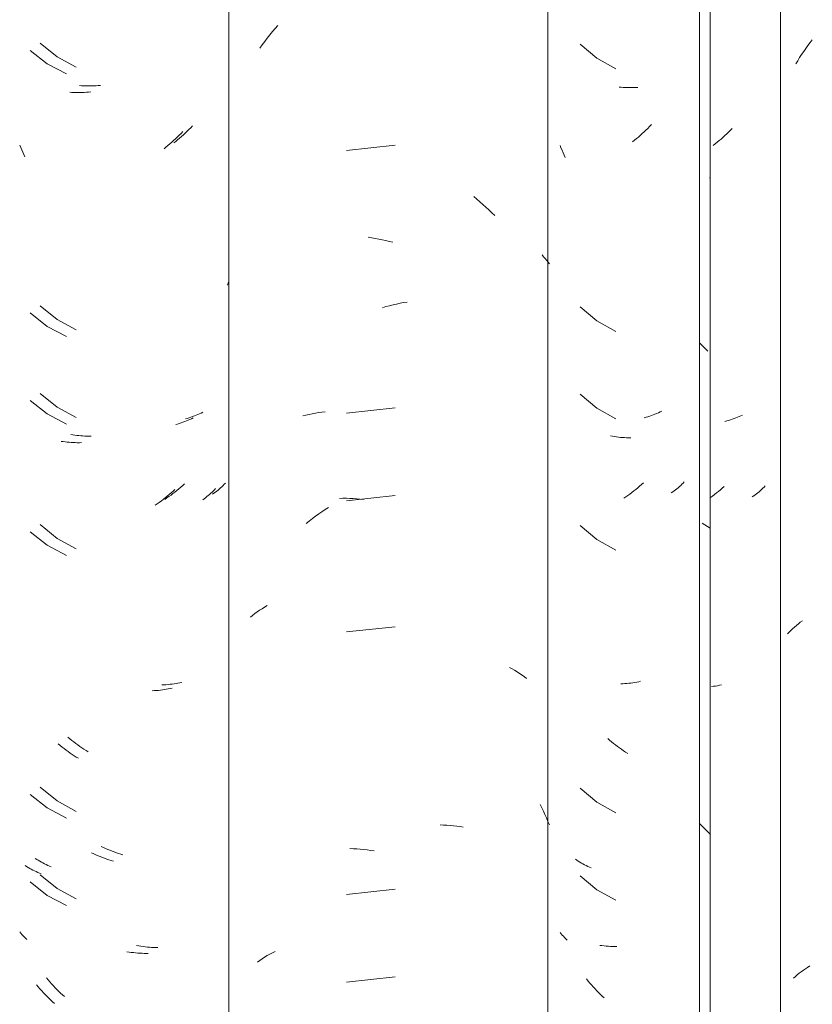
# Model space of a CAD drawing. Header units: metres. Extents: x -27.3 to 21, y -0.3 to 10.3.
# Tile 177 of 237: x 15.169 to 15.442, y 3.589 to 3.928. Entities that reach past the tile are written whole.
import ezdxf

# ---------------------------------------------------------------- set-up
doc = ezdxf.new("R2010")
doc.units = ezdxf.units.M
doc.layers.add('A-GLAZ-CWMG', color=7, linetype='Continuous', lineweight=5)

# ---------------------------------------------------------------- blocks, each defined once
blk = doc.blocks.new('FP_244-FACHADA 03')
at = {"layer": 'A-GLAZ-CWMG', "color": 9, "true_color": 0xc0c0c0}
for p, q in [((20.64843, 3.91931), (20.64918, 3.92032)), ((20.64918, 3.92032), (20.64994, 3.92132)), ((20.64558, 3.91514), (20.64627, 3.9162)), ((20.64627, 3.9162), (20.64698, 3.91725)), ((20.64698, 3.91725), (20.6477, 3.91829)), ((20.6477, 3.91829), (20.64843, 3.91931)), ((20.64424, 3.91298), (20.64491, 3.91407)), ((20.64491, 3.91407), (20.64558, 3.91514)), ((20.64381, 3.71907), (20.64446, 3.71963)), ((20.64446, 3.71963), (20.64513, 3.72017)), ((20.64513, 3.72017), (20.64581, 3.7207)), ((20.64581, 3.7207), (20.64651, 3.72122)), ((20.64135, 3.71674), (20.64194, 3.71734)), ((20.64194, 3.71734), (20.64255, 3.71793)), ((20.64255, 3.71793), (20.64317, 3.71851)), ((20.64317, 3.71851), (20.64381, 3.71907)), ((20.64615, 3.60038), (20.64685, 3.60089)), ((20.64685, 3.60089), (20.64757, 3.60139)), ((20.64757, 3.60139), (20.6483, 3.60188)), ((20.6483, 3.60188), (20.64904, 3.60236)), ((20.64348, 3.59821), (20.64412, 3.59877)), ((20.64412, 3.59877), (20.64478, 3.59932)), ((20.64478, 3.59932), (20.64546, 3.59985)), ((20.64546, 3.59985), (20.64615, 3.60038))]:
    blk.add_line(p, q, dxfattribs=at)
blk = doc.blocks.new('FP_245-FACHADA 03')
at = {"layer": 'A-GLAZ-CWMG', "color": 9, "true_color": 0xc0c0c0}
for p, q in [((20.57006, 3.91979), (20.57579, 3.915)), ((20.57579, 3.915), (20.58231, 3.91133)), ((20.58413, 3.90495), (20.58343, 3.90501)), ((20.58483, 3.9049), (20.58413, 3.90495)), ((20.58553, 3.90486), (20.58483, 3.9049)), ((20.58624, 3.90483), (20.58553, 3.90486)), ((20.58696, 3.90482), (20.58624, 3.90483)), ((20.58768, 3.90482), (20.58696, 3.90482)), ((20.5884, 3.90484), (20.58768, 3.90482)), ((20.58913, 3.90486), (20.5884, 3.90484)), ((20.58986, 3.90491), (20.58913, 3.90486)), ((20.62047, 3.88889), (20.61983, 3.88829)), ((20.6211, 3.8895), (20.62047, 3.88889)), ((20.62173, 3.89013), (20.6211, 3.8895)), ((20.62235, 3.89076), (20.62173, 3.89013)), ((20.61719, 3.886), (20.61651, 3.88546)), ((20.61786, 3.88656), (20.61719, 3.886)), ((20.61852, 3.88712), (20.61786, 3.88656)), ((20.61918, 3.8877), (20.61852, 3.88712)), ((20.61983, 3.88829), (20.61918, 3.8877)), ((20.56341, 3.88408), (20.56307, 3.88492)), ((20.56376, 3.88324), (20.56341, 3.88408)), ((20.56413, 3.88242), (20.56376, 3.88324)), ((20.5645, 3.8816), (20.56413, 3.88242)), ((20.61651, 3.88546), (20.61583, 3.88493)), ((20.56489, 3.88078), (20.5645, 3.8816)), ((20.57006, 3.82936), (20.57579, 3.82457)), ((20.57579, 3.82457), (20.58231, 3.8209)), ((20.57006, 3.79922), (20.57579, 3.79443)), ((20.57579, 3.79443), (20.58231, 3.79076)), ((20.62238, 3.79062), (20.62177, 3.79041)), ((20.623, 3.79084), (20.62238, 3.79062)), ((20.6236, 3.79107), (20.623, 3.79084)), ((20.62419, 3.7913), (20.6236, 3.79107)), ((20.62478, 3.79155), (20.62419, 3.7913)), ((20.62536, 3.79182), (20.62478, 3.79155)), ((20.62592, 3.79209), (20.62536, 3.79182)), ((20.62051, 3.79004), (20.61986, 3.78986)), ((20.62114, 3.79022), (20.62051, 3.79004)), ((20.62177, 3.79041), (20.62114, 3.79022)), ((20.58114, 3.78475), (20.58046, 3.78487)), ((20.58181, 3.78464), (20.58114, 3.78475)), ((20.5825, 3.78455), (20.58181, 3.78464)), ((20.58319, 3.78447), (20.5825, 3.78455)), ((20.58388, 3.7844), (20.58319, 3.78447)), ((20.58458, 3.78434), (20.58388, 3.7844)), ((20.58528, 3.7843), (20.58458, 3.78434)), ((20.58599, 3.78427), (20.58528, 3.7843)), ((20.58671, 3.78425), (20.58599, 3.78427)), ((20.58743, 3.78425), (20.58671, 3.78425)), ((20.61895, 3.76692), (20.61829, 3.76635)), ((20.6196, 3.76751), (20.61895, 3.76692)), ((20.63292, 3.76684), (20.6325, 3.76644)), ((20.63333, 3.76725), (20.63292, 3.76684)), ((20.63373, 3.76766), (20.63333, 3.76725)), ((20.61559, 3.76418), (20.6149, 3.76367)), ((20.61628, 3.7647), (20.61559, 3.76418)), ((20.61695, 3.76524), (20.61628, 3.7647)), ((20.61762, 3.76579), (20.61695, 3.76524)), ((20.61829, 3.76635), (20.61762, 3.76579)), ((20.62975, 3.7642), (20.62925, 3.76386)), ((20.63023, 3.76455), (20.62975, 3.7642)), ((20.63071, 3.76491), (20.63023, 3.76455)), ((20.63118, 3.76528), (20.63071, 3.76491)), ((20.63163, 3.76566), (20.63118, 3.76528)), ((20.63207, 3.76604), (20.63163, 3.76566)), ((20.6325, 3.76644), (20.63207, 3.76604)), ((20.57006, 3.754), (20.57579, 3.74921)), ((20.57579, 3.74921), (20.58231, 3.74554)), ((20.61797, 3.69901), (20.6173, 3.69888)), ((20.61863, 3.69914), (20.61797, 3.69901)), ((20.61595, 3.69867), (20.61526, 3.69858)), ((20.61663, 3.69877), (20.61595, 3.69867)), ((20.6173, 3.69888), (20.61663, 3.69877)), ((20.58015, 3.68013), (20.57948, 3.68069)), ((20.58081, 3.67957), (20.58015, 3.68013)), ((20.58149, 3.67903), (20.58081, 3.67957)), ((20.58217, 3.6785), (20.58149, 3.67903)), ((20.58286, 3.67798), (20.58217, 3.6785)), ((20.58355, 3.67747), (20.58286, 3.67798)), ((20.58424, 3.67698), (20.58355, 3.67747)), ((20.58495, 3.6765), (20.58424, 3.67698)), ((20.58565, 3.67604), (20.58495, 3.6765)), ((20.58637, 3.67558), (20.58565, 3.67604)), ((20.57006, 3.66357), (20.57579, 3.65878)), ((20.57579, 3.65878), (20.58231, 3.65512)), ((20.56887, 3.63877), (20.56837, 3.63911)), ((20.56937, 3.63843), (20.56887, 3.63877)), ((20.56989, 3.63811), (20.56937, 3.63843)), ((20.57042, 3.6378), (20.56989, 3.63811)), ((20.57096, 3.63749), (20.57042, 3.6378)), ((20.57151, 3.6372), (20.57096, 3.63749)), ((20.57206, 3.63692), (20.57151, 3.6372)), ((20.57263, 3.63665), (20.57206, 3.63692)), ((20.5732, 3.63638), (20.57263, 3.63665)), ((20.57379, 3.63613), (20.5732, 3.63638)), ((20.57006, 3.63343), (20.57579, 3.62864)), ((20.57579, 3.62864), (20.58231, 3.62497)), ((20.56344, 3.61348), (20.56307, 3.61394)), ((20.56383, 3.61303), (20.56344, 3.61348)), ((20.56423, 3.61258), (20.56383, 3.61303)), ((20.56464, 3.61214), (20.56423, 3.61258)), ((20.56507, 3.61171), (20.56464, 3.61214)), ((20.56551, 3.61129), (20.56507, 3.61171)), ((20.57276, 3.59719), (20.57219, 3.59789)), ((20.57334, 3.5965), (20.57276, 3.59719)), ((20.57392, 3.59582), (20.57334, 3.5965)), ((20.57452, 3.59515), (20.57392, 3.59582)), ((20.57512, 3.59449), (20.57452, 3.59515)), ((20.57573, 3.59384), (20.57512, 3.59449)), ((20.57635, 3.59321), (20.57573, 3.59384)), ((20.57698, 3.59258), (20.57635, 3.59321)), ((20.57761, 3.59197), (20.57698, 3.59258)), ((20.57825, 3.59137), (20.57761, 3.59197))]:
    blk.add_line(p, q, dxfattribs=at)
blk = doc.blocks.new('FP_246-FACHADA 03')
at = {"layer": 'A-GLAZ-CWMG', "color": 9, "true_color": 0xc0c0c0}
for p, q in [((20.46498, 3.92519), (20.46592, 3.92626)), ((20.46227, 3.92189), (20.46316, 3.92301)), ((20.46316, 3.92301), (20.46406, 3.92411)), ((20.46406, 3.92411), (20.46498, 3.92519)), ((20.45971, 3.91844), (20.46054, 3.9196)), ((20.46054, 3.9196), (20.4614, 3.92076)), ((20.4614, 3.92076), (20.46227, 3.92189)), ((20.50635, 3.88497), (20.48957, 3.88316)), ((20.53339, 3.86728), (20.53445, 3.8664)), ((20.53445, 3.8664), (20.53551, 3.86551)), ((20.53551, 3.86551), (20.53655, 3.86459)), ((20.53655, 3.86459), (20.53757, 3.86365)), ((20.53757, 3.86365), (20.53859, 3.8627)), ((20.53859, 3.8627), (20.53959, 3.86172)), ((20.53959, 3.86172), (20.54058, 3.86073)), ((20.49703, 3.85327), (20.49823, 3.8531)), ((20.49823, 3.8531), (20.49943, 3.85291)), ((20.49943, 3.85291), (20.50064, 3.85269)), ((20.50064, 3.85269), (20.50184, 3.85244)), ((20.50184, 3.85244), (20.50305, 3.85218)), ((20.50305, 3.85218), (20.50426, 3.85189)), ((20.50426, 3.85189), (20.50547, 3.85158)), ((20.55689, 3.84721), (20.55743, 3.84661)), ((20.55743, 3.84661), (20.55795, 3.84601)), ((20.55795, 3.84601), (20.55846, 3.84539)), ((20.55846, 3.84539), (20.55895, 3.84476)), ((20.55895, 3.84476), (20.55943, 3.84413)), ((20.44855, 3.83677), (20.44896, 3.83788)), ((20.50194, 3.82905), (20.50315, 3.8294)), ((20.50315, 3.8294), (20.50436, 3.82972)), ((20.50436, 3.82972), (20.50557, 3.83002)), ((20.50557, 3.83002), (20.50678, 3.8303)), ((20.50678, 3.8303), (20.50798, 3.83056)), ((20.50798, 3.83056), (20.50919, 3.83079)), ((20.50919, 3.83079), (20.51039, 3.83099)), ((20.50635, 3.79455), (20.48957, 3.79274)), ((20.47454, 3.79179), (20.4756, 3.79205)), ((20.4756, 3.79205), (20.47668, 3.79229)), ((20.47668, 3.79229), (20.47776, 3.79252)), ((20.47776, 3.79252), (20.47885, 3.79272)), ((20.47885, 3.79272), (20.47996, 3.7929)), ((20.47996, 3.7929), (20.48107, 3.79306)), ((20.48107, 3.79306), (20.48219, 3.79319)), ((20.48719, 3.76339), (20.48835, 3.76341)), ((20.48835, 3.76341), (20.48952, 3.7634)), ((20.50635, 3.7644), (20.48957, 3.76259)), ((20.48223, 3.75953), (20.48336, 3.76026)), ((20.48952, 3.7634), (20.4907, 3.76338)), ((20.4907, 3.76338), (20.49188, 3.76333)), ((20.49188, 3.76333), (20.49306, 3.76325)), ((20.49306, 3.76325), (20.49425, 3.76316)), ((20.49425, 3.76316), (20.49544, 3.76304)), ((20.4778, 3.7564), (20.47889, 3.75721)), ((20.47889, 3.75721), (20.48, 3.75801)), ((20.48, 3.75801), (20.48111, 3.75878)), ((20.48111, 3.75878), (20.48223, 3.75953)), ((20.47564, 3.7547), (20.47671, 3.75556)), ((20.47671, 3.75556), (20.4778, 3.7564)), ((20.46133, 3.72594), (20.4622, 3.72646)), ((20.45646, 3.72247), (20.45723, 3.72309)), ((20.45723, 3.72309), (20.45802, 3.72369)), ((20.45802, 3.72369), (20.45882, 3.72428)), ((20.45882, 3.72428), (20.45964, 3.72485)), ((20.45964, 3.72485), (20.46048, 3.7254)), ((20.46048, 3.7254), (20.46133, 3.72594)), ((20.50635, 3.71919), (20.48957, 3.71738)), ((20.54568, 3.70518), (20.54657, 3.70468)), ((20.54657, 3.70468), (20.54745, 3.70417)), ((20.54745, 3.70417), (20.54831, 3.70364)), ((20.54831, 3.70364), (20.54916, 3.70309)), ((20.54916, 3.70309), (20.54999, 3.70253)), ((20.54999, 3.70253), (20.5508, 3.70195)), ((20.5508, 3.70195), (20.55159, 3.70136)), ((20.55622, 3.65799), (20.55679, 3.65684)), ((20.55679, 3.65684), (20.55735, 3.65568)), ((20.55735, 3.65568), (20.55789, 3.65451)), ((20.55789, 3.65451), (20.55842, 3.65333)), ((20.55842, 3.65333), (20.55893, 3.65214)), ((20.55893, 3.65214), (20.55943, 3.65094)), ((20.52183, 3.65095), (20.52299, 3.65091)), ((20.52299, 3.65091), (20.52414, 3.65085)), ((20.52414, 3.65085), (20.52528, 3.65077)), ((20.52528, 3.65077), (20.52641, 3.65066)), ((20.52641, 3.65066), (20.52754, 3.65054)), ((20.52754, 3.65054), (20.52866, 3.65039)), ((20.52866, 3.65039), (20.52977, 3.65022)), ((20.49075, 3.6428), (20.49193, 3.64275)), ((20.49193, 3.64275), (20.49312, 3.64268)), ((20.49312, 3.64268), (20.49431, 3.64258)), ((20.49431, 3.64258), (20.4955, 3.64246)), ((20.4955, 3.64246), (20.4967, 3.64232)), ((20.4967, 3.64232), (20.4979, 3.64215)), ((20.4979, 3.64215), (20.4991, 3.64196)), ((20.50635, 3.62876), (20.48957, 3.62695)), ((20.45886, 3.60373), (20.45968, 3.6043)), ((20.45968, 3.6043), (20.46051, 3.60486)), ((20.46051, 3.60486), (20.46137, 3.60539)), ((20.46137, 3.60539), (20.46224, 3.60592)), ((20.46224, 3.60592), (20.46313, 3.60642)), ((20.46313, 3.60642), (20.46403, 3.60691)), ((20.46403, 3.60691), (20.46495, 3.60737)), ((20.50635, 3.59862), (20.48957, 3.59681))]:
    blk.add_line(p, q, dxfattribs=at)
blk = doc.blocks.new('FP_247-FACHADA 03')
at = {"layer": 'A-GLAZ-CWMG', "color": 9, "true_color": 0xc0c0c0}
for p, q in [((20.38064, 3.91766), (20.38651, 3.91303)), ((20.38651, 3.91303), (20.39314, 3.90953)), ((20.39498, 3.90319), (20.39427, 3.90324)), ((20.39569, 3.90316), (20.39498, 3.90319)), ((20.3964, 3.90314), (20.39569, 3.90316)), ((20.39712, 3.90313), (20.3964, 3.90314)), ((20.39784, 3.90313), (20.39712, 3.90313)), ((20.39856, 3.90315), (20.39784, 3.90313)), ((20.39929, 3.90318), (20.39856, 3.90315)), ((20.40003, 3.90323), (20.39929, 3.90318)), ((20.40076, 3.90328), (20.40003, 3.90323)), ((20.4015, 3.90335), (20.40076, 3.90328)), ((20.43259, 3.88908), (20.43197, 3.88845)), ((20.4332, 3.88972), (20.43259, 3.88908)), ((20.4294, 3.88603), (20.42874, 3.88545)), ((20.43005, 3.88661), (20.4294, 3.88603)), ((20.4307, 3.88721), (20.43005, 3.88661)), ((20.43134, 3.88782), (20.4307, 3.88721)), ((20.43197, 3.88845), (20.43134, 3.88782)), ((20.42741, 3.88434), (20.42673, 3.8838)), ((20.42808, 3.88489), (20.42741, 3.88434)), ((20.42874, 3.88545), (20.42808, 3.88489)), ((20.38064, 3.82723), (20.38651, 3.8226)), ((20.38651, 3.8226), (20.39314, 3.8191)), ((20.38064, 3.79709), (20.38651, 3.79246)), ((20.38651, 3.79246), (20.39314, 3.78896)), ((20.43562, 3.79054), (20.43503, 3.79029)), ((20.43619, 3.79081), (20.43562, 3.79054)), ((20.43675, 3.79109), (20.43619, 3.79081)), ((20.43137, 3.78897), (20.43074, 3.78879)), ((20.432, 3.78916), (20.43137, 3.78897)), ((20.43263, 3.78936), (20.432, 3.78916)), ((20.43324, 3.78958), (20.43263, 3.78936)), ((20.43385, 3.7898), (20.43324, 3.78958)), ((20.43444, 3.79004), (20.43385, 3.7898)), ((20.43503, 3.79029), (20.43444, 3.79004)), ((20.39195, 3.78292), (20.39127, 3.78302)), ((20.39264, 3.78283), (20.39195, 3.78292)), ((20.39333, 3.78275), (20.39264, 3.78283)), ((20.39403, 3.78269), (20.39333, 3.78275)), ((20.39473, 3.78264), (20.39403, 3.78269)), ((20.39544, 3.7826), (20.39473, 3.78264)), ((20.39615, 3.78257), (20.39544, 3.7826)), ((20.39686, 3.78256), (20.39615, 3.78257)), ((20.39759, 3.78256), (20.39686, 3.78256)), ((20.39831, 3.78257), (20.39759, 3.78256)), ((20.42717, 3.76358), (20.42649, 3.76304)), ((20.42784, 3.76412), (20.42717, 3.76358)), ((20.42851, 3.76468), (20.42784, 3.76412)), ((20.42917, 3.76525), (20.42851, 3.76468)), ((20.42983, 3.76584), (20.42917, 3.76525)), ((20.43047, 3.76643), (20.42983, 3.76584)), ((20.44102, 3.76361), (20.44054, 3.76325)), ((20.4415, 3.76397), (20.44102, 3.76361)), ((20.44196, 3.76435), (20.4415, 3.76397)), ((20.44241, 3.76473), (20.44196, 3.76435)), ((20.44284, 3.76512), (20.44241, 3.76473)), ((20.44327, 3.76551), (20.44284, 3.76512)), ((20.44369, 3.76592), (20.44327, 3.76551)), ((20.44409, 3.76633), (20.44369, 3.76592)), ((20.44448, 3.76675), (20.44409, 3.76633)), ((20.42442, 3.76151), (20.42372, 3.76103)), ((20.42511, 3.76201), (20.42442, 3.76151)), ((20.42581, 3.76252), (20.42511, 3.76201)), ((20.42649, 3.76304), (20.42581, 3.76252)), ((20.44054, 3.76325), (20.44005, 3.7629)), ((20.38064, 3.75188), (20.38651, 3.74724)), ((20.38651, 3.74724), (20.39314, 3.74374)), ((20.42338, 3.69717), (20.42267, 3.69714)), ((20.42408, 3.69722), (20.42338, 3.69717)), ((20.42478, 3.69728), (20.42408, 3.69722)), ((20.42548, 3.69735), (20.42478, 3.69728)), ((20.42616, 3.69744), (20.42548, 3.69735)), ((20.42685, 3.69754), (20.42616, 3.69744)), ((20.42752, 3.69765), (20.42685, 3.69754)), ((20.42819, 3.69777), (20.42752, 3.69765)), ((20.42886, 3.69791), (20.42819, 3.69777)), ((20.42951, 3.69805), (20.42886, 3.69791)), ((20.39095, 3.67827), (20.39028, 3.67882)), ((20.39163, 3.67773), (20.39095, 3.67827)), ((20.39231, 3.67721), (20.39163, 3.67773)), ((20.393, 3.67669), (20.39231, 3.67721)), ((20.39369, 3.67619), (20.393, 3.67669)), ((20.39439, 3.6757), (20.39369, 3.67619)), ((20.3951, 3.67523), (20.39439, 3.6757)), ((20.39581, 3.67477), (20.3951, 3.67523)), ((20.39652, 3.67432), (20.39581, 3.67477)), ((20.39724, 3.67388), (20.39652, 3.67432)), ((20.38064, 3.66145), (20.38651, 3.65682)), ((20.38651, 3.65682), (20.39314, 3.65331)), ((20.40254, 3.64096), (20.4018, 3.64131)), ((20.40329, 3.64064), (20.40254, 3.64096)), ((20.40403, 3.64032), (20.40329, 3.64064)), ((20.40478, 3.64002), (20.40403, 3.64032)), ((20.40553, 3.63973), (20.40478, 3.64002)), ((20.40628, 3.63946), (20.40553, 3.63973)), ((20.40703, 3.6392), (20.40628, 3.63946)), ((20.40778, 3.63895), (20.40703, 3.6392)), ((20.40853, 3.63872), (20.40778, 3.63895)), ((20.40929, 3.6385), (20.40853, 3.63872)), ((20.37941, 3.63661), (20.37889, 3.63693)), ((20.37993, 3.63629), (20.37941, 3.63661)), ((20.38047, 3.63598), (20.37993, 3.63629)), ((20.38101, 3.63568), (20.38047, 3.63598)), ((20.38156, 3.63539), (20.38101, 3.63568)), ((20.38213, 3.63512), (20.38156, 3.63539)), ((20.3827, 3.63485), (20.38213, 3.63512)), ((20.38328, 3.63459), (20.3827, 3.63485)), ((20.38387, 3.63435), (20.38328, 3.63459)), ((20.38064, 3.63131), (20.38651, 3.62667)), ((20.38447, 3.63411), (20.38387, 3.63435)), ((20.38651, 3.62667), (20.39314, 3.62317)), ((20.41472, 3.60717), (20.41397, 3.60729)), ((20.41546, 3.60706), (20.41472, 3.60717)), ((20.4162, 3.60697), (20.41546, 3.60706)), ((20.41694, 3.60689), (20.4162, 3.60697)), ((20.41768, 3.60682), (20.41694, 3.60689)), ((20.41842, 3.60676), (20.41768, 3.60682)), ((20.41915, 3.60672), (20.41842, 3.60676)), ((20.41988, 3.60669), (20.41915, 3.60672)), ((20.4206, 3.60668), (20.41988, 3.60669)), ((20.42132, 3.60668), (20.4206, 3.60668)), ((20.38341, 3.59514), (20.38283, 3.59582)), ((20.38401, 3.59446), (20.38341, 3.59514)), ((20.38461, 3.5938), (20.38401, 3.59446)), ((20.38521, 3.59315), (20.38461, 3.5938)), ((20.38583, 3.5925), (20.38521, 3.59315)), ((20.38645, 3.59187), (20.38583, 3.5925)), ((20.38709, 3.59125), (20.38645, 3.59187)), ((20.38772, 3.59065), (20.38709, 3.59125)), ((20.38837, 3.59005), (20.38772, 3.59065)), ((20.38902, 3.58946), (20.38837, 3.59005))]:
    blk.add_line(p, q, dxfattribs=at)
blk = doc.blocks.new('Rectangular Mullion - Telha Fibrocimento - Ondulada-2565197-FACHADA 03')
at = {"layer": 'A-GLAZ-CWMG'}
for p, q in [((20.55891, 4.13466), (20.55891, 2.77941)), ((20.63897, 4.13427), (20.63897, 2.77902)), ((20.44908, 4.13223), (20.44908, 2.77698))]:
    blk.add_line(p, q, dxfattribs=at)
for name in ['FP_244-FACHADA 03', 'FP_246-FACHADA 03', 'FP_245-FACHADA 03', 'FP_247-FACHADA 03']:
    blk.add_blockref(name, (0, 0), dxfattribs=at)
blk = doc.blocks.new('FP_253-FACHADA 03')
at = {"layer": 'A-GLAZ-CWMG', "color": 9, "true_color": 0xc0c0c0}
for p, q in [((20.59138, 3.88897), (20.59072, 3.88838)), ((20.59202, 3.88957), (20.59138, 3.88897)), ((20.59266, 3.89017), (20.59202, 3.88957)), ((20.59329, 3.8908), (20.59266, 3.89017)), ((20.59392, 3.89143), (20.59329, 3.8908)), ((20.59453, 3.89207), (20.59392, 3.89143)), ((20.58873, 3.8867), (20.58805, 3.88616)), ((20.5894, 3.88725), (20.58873, 3.8867)), ((20.59006, 3.88781), (20.5894, 3.88725)), ((20.59072, 3.88838), (20.59006, 3.88781)), ((20.5927, 3.79132), (20.59206, 3.79114)), ((20.59333, 3.79151), (20.5927, 3.79132)), ((20.59395, 3.79171), (20.59333, 3.79151)), ((20.59457, 3.79193), (20.59395, 3.79171)), ((20.59517, 3.79215), (20.59457, 3.79193)), ((20.59577, 3.79238), (20.59517, 3.79215)), ((20.59636, 3.79263), (20.59577, 3.79238)), ((20.59695, 3.79289), (20.59636, 3.79263)), ((20.59752, 3.79315), (20.59695, 3.79289)), ((20.59808, 3.79343), (20.59752, 3.79315)), ((20.58983, 3.76704), (20.58916, 3.76648)), ((20.59049, 3.76761), (20.58983, 3.76704)), ((20.59115, 3.76819), (20.59049, 3.76761)), ((20.5918, 3.76878), (20.59115, 3.76819)), ((20.60375, 3.76705), (20.6033, 3.76667)), ((20.60419, 3.76744), (20.60375, 3.76705)), ((20.60462, 3.76784), (20.60419, 3.76744)), ((20.60504, 3.76824), (20.60462, 3.76784)), ((20.60544, 3.76865), (20.60504, 3.76824)), ((20.60584, 3.76907), (20.60544, 3.76865)), ((20.58573, 3.76388), (20.58503, 3.7634)), ((20.58643, 3.76437), (20.58573, 3.76388)), ((20.58712, 3.76488), (20.58643, 3.76437)), ((20.58781, 3.7654), (20.58712, 3.76488)), ((20.58849, 3.76594), (20.58781, 3.7654)), ((20.58916, 3.76648), (20.58849, 3.76594)), ((20.60188, 3.76558), (20.60139, 3.76524)), ((20.60237, 3.76594), (20.60188, 3.76558)), ((20.60284, 3.7663), (20.60237, 3.76594)), ((20.6033, 3.76667), (20.60284, 3.7663)), ((20.58469, 3.69954), (20.58399, 3.69951)), ((20.5854, 3.69959), (20.58469, 3.69954)), ((20.5861, 3.69965), (20.5854, 3.69959)), ((20.58679, 3.69972), (20.5861, 3.69965)), ((20.58748, 3.6998), (20.58679, 3.69972)), ((20.58816, 3.6999), (20.58748, 3.6998)), ((20.58884, 3.70001), (20.58816, 3.6999)), ((20.58951, 3.70013), (20.58884, 3.70001)), ((20.59018, 3.70026), (20.58951, 3.70013)), ((20.59084, 3.70041), (20.59018, 3.70026)), ((20.57751, 3.60936), (20.57677, 3.60945)), ((20.57826, 3.60927), (20.57751, 3.60936)), ((20.57899, 3.6092), (20.57826, 3.60927)), ((20.57973, 3.60915), (20.57899, 3.6092)), ((20.58046, 3.6091), (20.57973, 3.60915)), ((20.58119, 3.60907), (20.58046, 3.6091)), ((20.58191, 3.60906), (20.58119, 3.60907)), ((20.58263, 3.60905), (20.58191, 3.60906))]:
    blk.add_line(p, q, dxfattribs=at)
blk = doc.blocks.new('FP_255-FACHADA 03')
at = {"layer": 'A-GLAZ-CWMG', "color": 9, "true_color": 0xc0c0c0}
for p, q in [((20.38412, 3.92011), (20.38993, 3.91541)), ((20.38993, 3.91541), (20.3965, 3.91183)), ((20.39833, 3.90547), (20.39763, 3.90553)), ((20.39904, 3.90543), (20.39833, 3.90547)), ((20.39975, 3.9054), (20.39904, 3.90543)), ((20.40046, 3.90538), (20.39975, 3.9054)), ((20.40118, 3.90538), (20.40046, 3.90538)), ((20.4019, 3.90539), (20.40118, 3.90538)), ((20.40263, 3.90541), (20.4019, 3.90539)), ((20.40336, 3.90545), (20.40263, 3.90541)), ((20.40409, 3.9055), (20.40336, 3.90545)), ((20.40483, 3.90556), (20.40409, 3.9055)), ((20.43404, 3.88918), (20.4334, 3.88858)), ((20.43468, 3.88979), (20.43404, 3.88918)), ((20.43531, 3.8904), (20.43468, 3.88979)), ((20.43594, 3.89103), (20.43531, 3.8904)), ((20.43655, 3.89167), (20.43594, 3.89103)), ((20.43074, 3.88632), (20.43006, 3.88579)), ((20.43141, 3.88687), (20.43074, 3.88632)), ((20.43208, 3.88743), (20.43141, 3.88687)), ((20.43274, 3.888), (20.43208, 3.88743)), ((20.4334, 3.88858), (20.43274, 3.888)), ((20.37738, 3.88416), (20.37704, 3.88496)), ((20.37773, 3.88337), (20.37738, 3.88416)), ((20.37809, 3.88258), (20.37773, 3.88337)), ((20.37846, 3.8818), (20.37809, 3.88258)), ((20.37884, 3.88103), (20.37846, 3.8818)), ((20.38412, 3.82969), (20.38993, 3.82498)), ((20.38993, 3.82498), (20.3965, 3.8214)), ((20.38412, 3.79954), (20.38993, 3.79484)), ((20.38993, 3.79484), (20.3965, 3.79126)), ((20.43472, 3.79093), (20.43408, 3.79075)), ((20.43535, 3.79112), (20.43472, 3.79093)), ((20.43597, 3.79132), (20.43535, 3.79112)), ((20.43659, 3.79153), (20.43597, 3.79132)), ((20.4372, 3.79175), (20.43659, 3.79153)), ((20.4378, 3.79198), (20.4372, 3.79175)), ((20.43839, 3.79223), (20.4378, 3.79198)), ((20.43897, 3.79248), (20.43839, 3.79223)), ((20.43955, 3.79275), (20.43897, 3.79248)), ((20.44011, 3.79302), (20.43955, 3.79275)), ((20.39532, 3.78523), (20.39465, 3.78534)), ((20.396, 3.78513), (20.39532, 3.78523)), ((20.39669, 3.78505), (20.396, 3.78513)), ((20.39739, 3.78498), (20.39669, 3.78505)), ((20.39809, 3.78492), (20.39739, 3.78498)), ((20.39879, 3.78487), (20.39809, 3.78492)), ((20.3995, 3.78484), (20.39879, 3.78487)), ((20.40021, 3.78482), (20.3995, 3.78484)), ((20.40093, 3.78481), (20.40021, 3.78482)), ((20.40165, 3.78481), (20.40093, 3.78481)), ((20.43251, 3.76723), (20.43185, 3.76666)), ((20.43317, 3.76781), (20.43251, 3.76723)), ((20.43382, 3.7684), (20.43317, 3.76781)), ((20.44623, 3.76702), (20.44579, 3.76663)), ((20.44666, 3.76741), (20.44623, 3.76702)), ((20.44708, 3.76782), (20.44666, 3.76741)), ((20.44748, 3.76823), (20.44708, 3.76782)), ((20.44788, 3.76864), (20.44748, 3.76823)), ((20.42775, 3.76352), (20.42704, 3.76304)), ((20.42844, 3.76401), (20.42775, 3.76352)), ((20.42914, 3.76452), (20.42844, 3.76401)), ((20.42982, 3.76503), (20.42914, 3.76452)), ((20.4305, 3.76556), (20.42982, 3.76503)), ((20.43118, 3.76611), (20.4305, 3.76556)), ((20.43185, 3.76666), (20.43118, 3.76611)), ((20.44392, 3.76516), (20.44342, 3.76482)), ((20.4444, 3.76552), (20.44392, 3.76516)), ((20.44487, 3.76588), (20.4444, 3.76552)), ((20.44534, 3.76625), (20.44487, 3.76588)), ((20.44579, 3.76663), (20.44534, 3.76625)), ((20.38412, 3.75433), (20.38993, 3.74962)), ((20.38993, 3.74962), (20.3965, 3.74604)), ((20.4267, 3.69919), (20.42599, 3.69916)), ((20.42741, 3.69923), (20.4267, 3.69919)), ((20.42811, 3.69929), (20.42741, 3.69923)), ((20.4288, 3.69935), (20.42811, 3.69929)), ((20.42949, 3.69944), (20.4288, 3.69935)), ((20.43018, 3.69953), (20.42949, 3.69944)), ((20.43086, 3.69963), (20.43018, 3.69953)), ((20.43153, 3.69975), (20.43086, 3.69963)), ((20.43219, 3.69988), (20.43153, 3.69975)), ((20.43285, 3.70003), (20.43219, 3.69988)), ((20.39432, 3.68059), (20.39366, 3.68115)), ((20.395, 3.68005), (20.39432, 3.68059)), ((20.39568, 3.67951), (20.395, 3.68005)), ((20.39636, 3.67899), (20.39568, 3.67951)), ((20.39705, 3.67848), (20.39636, 3.67899)), ((20.39775, 3.67799), (20.39705, 3.67848)), ((20.39845, 3.67751), (20.39775, 3.67799)), ((20.39916, 3.67703), (20.39845, 3.67751)), ((20.39987, 3.67658), (20.39916, 3.67703)), ((20.40058, 3.67613), (20.39987, 3.67658)), ((20.38412, 3.6639), (20.38993, 3.65919)), ((20.38993, 3.65919), (20.3965, 3.65561)), ((20.40587, 3.64316), (20.40513, 3.64351)), ((20.40661, 3.64283), (20.40587, 3.64316)), ((20.40736, 3.6425), (20.40661, 3.64283)), ((20.4081, 3.6422), (20.40736, 3.6425)), ((20.40885, 3.6419), (20.4081, 3.6422)), ((20.4096, 3.64162), (20.40885, 3.6419)), ((20.41035, 3.64135), (20.4096, 3.64162)), ((20.4111, 3.6411), (20.41035, 3.64135)), ((20.38291, 3.63907), (20.3824, 3.63941)), ((20.38342, 3.63875), (20.38291, 3.63907)), ((20.38395, 3.63843), (20.38342, 3.63875)), ((20.38449, 3.63813), (20.38395, 3.63843)), ((20.38503, 3.63783), (20.38449, 3.63813)), ((20.41185, 3.64086), (20.4111, 3.6411)), ((20.4126, 3.64063), (20.41185, 3.64086)), ((20.38559, 3.63755), (20.38503, 3.63783)), ((20.38615, 3.63727), (20.38559, 3.63755)), ((20.38673, 3.63701), (20.38615, 3.63727)), ((20.38731, 3.63676), (20.38673, 3.63701)), ((20.3879, 3.63651), (20.38731, 3.63676)), ((20.38412, 3.63376), (20.38993, 3.62905)), ((20.38993, 3.62905), (20.3965, 3.62547)), ((20.37741, 3.61363), (20.37704, 3.61407)), ((20.3778, 3.6132), (20.37741, 3.61363)), ((20.3782, 3.61277), (20.3778, 3.6132)), ((20.37861, 3.61236), (20.3782, 3.61277)), ((20.37904, 3.61195), (20.37861, 3.61236)), ((20.37947, 3.61154), (20.37904, 3.61195)), ((20.41803, 3.60925), (20.41728, 3.60938)), ((20.41878, 3.60914), (20.41803, 3.60925)), ((20.41952, 3.60904), (20.41878, 3.60914)), ((20.42026, 3.60895), (20.41952, 3.60904)), ((20.421, 3.60888), (20.42026, 3.60895)), ((20.42173, 3.60882), (20.421, 3.60888)), ((20.42247, 3.60877), (20.42173, 3.60882)), ((20.4232, 3.60874), (20.42247, 3.60877)), ((20.42392, 3.60872), (20.4232, 3.60874)), ((20.42464, 3.60871), (20.42392, 3.60872)), ((20.38686, 3.59756), (20.38628, 3.59825)), ((20.38744, 3.59687), (20.38686, 3.59756)), ((20.38804, 3.5962), (20.38744, 3.59687)), ((20.38864, 3.59554), (20.38804, 3.5962)), ((20.38925, 3.59489), (20.38864, 3.59554)), ((20.38987, 3.59425), (20.38925, 3.59489)), ((20.39049, 3.59362), (20.38987, 3.59425)), ((20.39113, 3.59301), (20.39049, 3.59362)), ((20.39177, 3.5924), (20.39113, 3.59301)), ((20.39242, 3.59181), (20.39177, 3.5924))]:
    blk.add_line(p, q, dxfattribs=at)
blk = doc.blocks.new('Rectangular Mullion - Telha Fibrocimento - Ondulada-V252-FACHADA 03')
at = {"layer": 'A-GLAZ-CWMG', "true_color": 0xc0c0c0}
h = blk.add_hatch(dxfattribs=at)
h.set_pattern_fill('FP_26', color=9, style=0, pattern_type=2)
h.set_pattern_definition([(315.081, (27.343, -4.051), (0.286173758, -0.270297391), [0.01667, -0.28643, 0.01667, -1.903]), (315.081, (27.343, -4.051), (0.286173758, -0.270297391), [-0.31978, -0.28643, 0.01667, -0.58954, -1.01]), (315.081, (27.343, -4.051), (0.286173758, -0.270297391), [-1.212, 0.01667, -0.28643, 0.01667, -0.69057]), (315.081, (27.343, -4.051), (0.286173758, -0.270297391), [-1.532, -0.1854, 0.01667, -0.4885]), (126.286, (27.451, -4.15), (-0.205045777, 0.24913451), [0.00997, -0.17136, 0.00997, -1.138]), (126.286, (27.451, -4.15), (-0.205045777, 0.24913451), [-0.19131, -0.17136, 0.00997, -0.35269, -0.60444]), (126.286, (27.451, -4.15), (-0.205045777, 0.24913451), [-0.72533, 0.00997, -0.17136, 0.00997, -0.41314]), (126.286, (27.451, -4.15), (-0.205045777, 0.24913451), [-0.91664, -0.11092, 0.00997, -0.29225]), (147.695, (27.486, -4.156), (-0.08113297, 0.021153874), [0.00698, -0.11998, 0.00698, -0.79715]), (147.695, (27.486, -4.156), (-0.08113297, 0.021153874), [-0.13395, -0.11998, 0.00698, -0.24695, -0.42323]), (147.695, (27.486, -4.156), (-0.08113297, 0.021153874), [-0.50787, 0.00698, -0.11998, 0.00698, -0.28928]), (147.695, (27.486, -4.156), (-0.08113297, 0.021153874), [-0.64182, -0.07766, 0.00698, -0.20463])])
h.paths.add_polyline_path([(20.61482, 2.77693), (20.61482, 4.13218), (20.61114, 4.13584), (20.61114, 2.78059)])
at = {"layer": 'A-GLAZ-CWMG'}
for p, q in [((20.61114, 4.13584), (20.61114, 2.78059)), ((20.61482, 4.13218), (20.61482, 2.77693))]:
    blk.add_line(p, q, dxfattribs=at)
for name in ['FP_255-FACHADA 03', 'FP_253-FACHADA 03']:
    blk.add_blockref(name, (0, 0), dxfattribs=at)

msp = doc.modelspace()

# ---------------------------------------------------------------- block references
at = {"layer": 'A-GLAZ-CWMG'}
for name in ['Rectangular Mullion - Telha Fibrocimento - Ondulada-V252-FACHADA 03', 'Rectangular Mullion - Telha Fibrocimento - Ondulada-2565197-FACHADA 03']:
    msp.add_blockref(name, (-5.20782, 0), dxfattribs=at)

doc.saveas('drawing.dxf')
